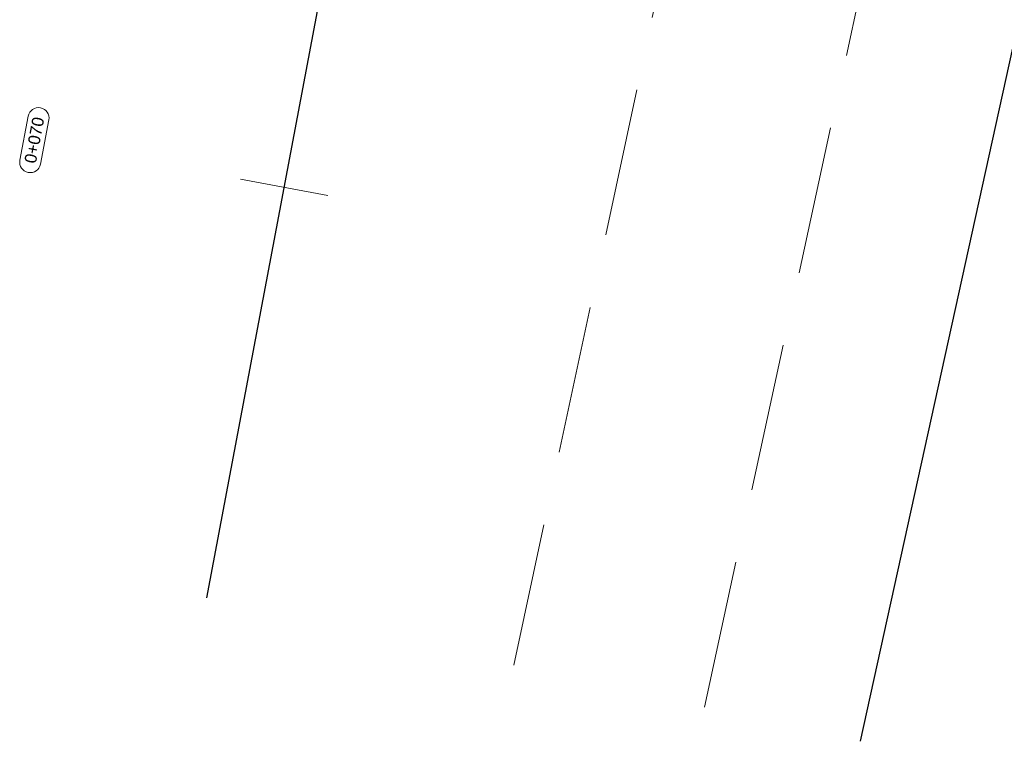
# Model space of a CAD drawing. Header units: metres. Extents: x 618946 to 619227, y 9266339 to 9266818.
# Tile 9 of 36: x 618982 to 618999, y 9266761 to 9266773. Entities that reach past the tile are written whole.
import ezdxf

# ---------------------------------------------------------------- set-up
doc = ezdxf.new("R2010")
doc.units = ezdxf.units.M
doc.linetypes.add('DASHED2', pattern=[0.375, 0.25, -0.125])
doc.layers.add('Alineamiento', color=10, linetype='Continuous', lineweight=50)
doc.layers.add('CAMINO', color=44, linetype='DASHED2', lineweight=13)
doc.styles.add('T.PRINCIPAL', font='arial.ttf')

msp = doc.modelspace()

# ---------------------------------------------------------------- linework, layer by layer
at = {"elevation": 50.6452}
msp.add_lwpolyline([(619021.2898, 9266782.2703), (619014.0805, 9266782.2527), (619010.8033, 9266782.0765), (619008.7295, 9266781.5953), (619006.2882, 9266781.3689), (619001.2879, 9266780.7007), (619000.6477, 9266779.4026), (619000.1078, 9266778.5421), (618999.8664, 9266777.2592), (618999.198, 9266775.2293), (618999.015, 9266774.0815), (618996.1567, 9266761.0767)], dxfattribs=at)
at = {"layer": 'Alineamiento', "color": 82, "linetype": 'Continuous', "lineweight": 0}
for p, q in [((618982.1213, 9266771.6237), (618981.9803, 9266770.8771)), ((618982.3299, 9266771.7624), (618982.3257, 9266771.7632)), ((618982.3284, 9266770.8114), (618982.4694, 9266771.558)), ((618982.1198, 9266770.6727), (618982.1239, 9266770.6719))]:
    msp.add_line(p, q, dxfattribs=at)
at = {"layer": 'Alineamiento', "color": 60, "linetype": 'Continuous', "lineweight": 5}
msp.add_line((618987.1788, 9266770.2821), (618985.7048, 9266770.5602), dxfattribs=at)
at = {"layer": 'Alineamiento', "color": 10, "lineweight": 30, "ltscale": 0.25, "flags": 128}
msp.add_lwpolyline([(618985.1361, 9266763.4989), (618990.9734, 9266794.446)], dxfattribs=at)
at = {"layer": 'Alineamiento', "color": 82, "linetype": 'Continuous', "lineweight": 0}
for centre, start, end in [((618982.2932, 9266771.5912), 79.30528, 169.30528), ((618982.2974, 9266771.5904), 349.30528, 79.30528), ((618982.1523, 9266770.8447), 169.30528, 259.30528), ((618982.1564, 9266770.8439), 259.30528, 349.30528)]:
    msp.add_arc(centre, 0.175, start, end, dxfattribs=at)
at = {"layer": 'CAMINO', "ltscale": 10}
for points, elevation in [([(618993.5312, 9266761.6538), (618996.3634, 9266774.6448), (618999.4668, 9266780.667), (619004.8205, 9266783.8165), (619013.418, 9266784.8551), (619021.3186, 9266784.8835)], 50.0031), ([(618993.3746, 9266784.4967), (618995.1273, 9266783.3062), (618993.172, 9266775.731), (618990.3158, 9266762.3605)], 49.4859)]:
    msp.add_lwpolyline(points, dxfattribs=dict(at, elevation=elevation))

# ---------------------------------------------------------------- texts
at = {"layer": 'Alineamiento', "color": 10, "linetype": 'Continuous', "lineweight": 50, "insert": (618982.2248, 9266771.2176), "char_height": 0.2, "attachment_point": 5, "rotation": 79.30528, "style": 'T.PRINCIPAL'}
msp.add_mtext('0+070', dxfattribs=at)

doc.saveas('drawing.dxf')
